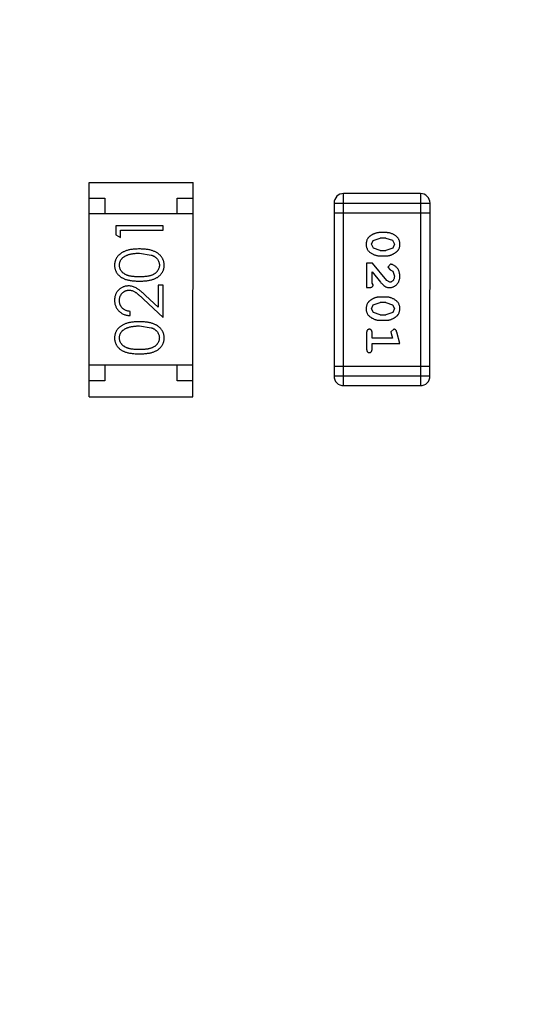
# Model space of a CAD drawing. Header units: millimetres. Extents: x 3 to 124, y -45 to 11.
# Tile 6 of 46: x 97.44 to 99.04, y -33.72 to -30.6. Entities that reach past the tile are written whole.
import ezdxf

# ---------------------------------------------------------------- set-up
doc = ezdxf.new("R2010")
doc.units = ezdxf.units.MM
doc.header["$LTSCALE"] = 1.21
doc.header["$MEASUREMENT"] = 0
doc.header["$PDMODE"] = 3
doc.header["$PDSIZE"] = 0.3125
doc.layers.get('0').update_dxf_attribs({"linetype": 'CONTINUOUS'})
doc.layers.get('DEFPOINTS').update_dxf_attribs({"linetype": 'CONTINUOUS'})
doc.layers.add('Dim', color=3, linetype='CONTINUOUS', lineweight=25)
doc.styles.get("Standard").update_dxf_attribs({"font": 'txt', "width": 0.8})
doc.dimstyles.get("Standard").update_dxf_attribs({"dimtxt": 0.15625, "dimasz": 0.1875, "dimexe": 0.125, "dimexo": 0.0625, "dimgap": 0.09, "dimtad": 0, "dimtih": 1, "dimtoh": 1, "dimzin": 4, "dimdsep": 46, "dimtxsty": 'STANDARD', "dimblk": '_FILLED', "dimblk1": '_FILLED', "dimblk2": '_FILLED', "dimcen": 0.09, "dimazin": 1, "dimtp": 0.01, "dimtm": 0.01, "dimtfac": 1, "dimtofl": 0, "dimtmove": 0, "dimatfit": 3, "dimldrblk": '_FILLED', "dimfxl": 1, "dimtolj": 1, "dimtzin": 4, "dimarcsym": 0})

# ---------------------------------------------------------------- blocks, each defined once
blk = doc.blocks.new('_FILLED')
at = {"color": 0, "linetype": 'ByBlock'}
blk.add_solid([(0, 0), (-1, 0.1667), (-1, -0.1667)], dxfattribs=at)
blk = doc.blocks.new('*D28')
at = {"color": 0, "linetype": 'ByBlock', "lineweight": -2}
for p, q in [((96.0488, -29.254), (96.0488, -44.2815)), ((113.8288, -29.2572), (113.8288, -44.2815)), ((96.0488, -44.219), (103.4272, -44.219)), ((113.8288, -44.219), (106.4505, -44.219))]:
    blk.add_line(p, q, dxfattribs=at)
at = {"layer": 'DEFPOINTS', "color": 0, "linetype": 'ByBlock'}
for p in [(96.0488, -29.2228), (113.8288, -29.226)]:
    blk.add_point(p, dxfattribs=at)
at = {"color": 0, "linetype": 'ByBlock', "lineweight": -2, "rotation": 180}
blk.add_blockref('_FILLED', (96.0488, -44.219), dxfattribs=at)
at = {"color": 0, "linetype": 'ByBlock', "lineweight": -2}
blk.add_blockref('_FILLED', (113.8288, -44.219), dxfattribs=at)
at = {"color": 0, "linetype": 'ByBlock', "lineweight": -2, "insert": (104.9388, -44.219), "char_height": 1, "attachment_point": 5}
blk.add_mtext('\\A1;17.78', dxfattribs=at)

msp = doc.modelspace()

# ---------------------------------------------------------------- linework, layer by layer
at = {"color": 6, "linetype": 'Continuous'}
for p, q in [((97.6584, -31.7931), (97.6586, -31.1131)), ((97.6586, -31.1131), (97.9886, -31.1132)), ((97.9884, -31.7932), (97.9886, -31.1132)), ((97.6585, -31.1631), (97.7085, -31.1632)), ((97.7085, -31.1632), (97.7085, -31.2132)), ((97.9385, -31.1632), (97.9885, -31.1632)), ((97.9385, -31.2132), (97.9385, -31.1632)), ((98.4666, -31.7581), (98.4667, -31.1485)), ((98.7105, -31.1485), (98.4667, -31.1485)), ((98.7105, -31.1485), (98.7104, -31.7581)), ((98.4362, -31.1789), (98.4361, -31.7276)), ((98.4362, -31.1789), (98.741, -31.179)), ((98.4362, -31.2094), (98.741, -31.2095)), ((98.7409, -31.7276), (98.741, -31.179)), ((97.9885, -31.2132), (97.6585, -31.2131)), ((97.8932, -31.2514), (97.7432, -31.2514)), ((97.7432, -31.2514), (97.7432, -31.2791)), ((97.7586, -31.2648), (97.8932, -31.2648)), ((97.7586, -31.2879), (97.7586, -31.2648)), ((97.8932, -31.2648), (97.8932, -31.2514)), ((97.7432, -31.2791), (97.7586, -31.2879)), ((98.5555, -31.3095), (98.5608, -31.2973)), ((98.5608, -31.2973), (98.5831, -31.2897)), ((98.6006, -31.2724), (98.5828, -31.2724)), ((98.6003, -31.2897), (98.5831, -31.2897)), ((98.6003, -31.2897), (98.6221, -31.2969)), ((98.6221, -31.2969), (98.6279, -31.3093)), ((98.5613, -31.3217), (98.5555, -31.3095)), ((98.5831, -31.329), (98.5613, -31.3217)), ((98.5831, -31.329), (98.6003, -31.329)), ((98.6226, -31.3214), (98.6003, -31.329)), ((98.6279, -31.3093), (98.6226, -31.3214)), ((97.8182, -31.3379), (97.8559, -31.3436)), ((98.5828, -31.3463), (98.6006, -31.3463)), ((98.5587, -31.3699), (98.5398, -31.3699)), ((98.5398, -31.3699), (98.5398, -31.447)), ((98.5571, -31.4328), (98.5571, -31.3966)), ((98.5571, -31.3966), (98.5841, -31.4302)), ((98.6036, -31.4249), (98.5587, -31.3699)), ((98.6159, -31.3731), (98.6074, -31.3819)), ((98.6074, -31.3819), (98.614, -31.3904)), ((98.614, -31.3904), (98.6225, -31.3953)), ((98.6225, -31.3953), (98.6279, -31.4102)), ((98.6133, -31.4297), (98.6036, -31.4249)), ((97.8932, -31.4398), (97.8778, -31.4398)), ((97.8778, -31.4398), (97.8778, -31.5096)), ((97.8932, -31.5418), (97.8932, -31.4398)), ((98.5398, -31.447), (98.5476, -31.447)), ((98.5602, -31.4383), (98.5571, -31.4328)), ((97.8311, -31.4836), (97.8932, -31.5418)), ((97.8778, -31.5096), (97.8378, -31.4721)), ((98.6006, -31.4769), (98.5828, -31.4769)), ((98.5555, -31.514), (98.5608, -31.5018)), ((98.5613, -31.5263), (98.5555, -31.514)), ((98.5608, -31.5018), (98.5831, -31.4942)), ((98.6003, -31.4942), (98.5831, -31.4942)), ((98.6003, -31.4942), (98.6221, -31.5014)), ((98.6221, -31.5014), (98.6279, -31.5138)), ((98.6279, -31.5138), (98.6226, -31.526)), ((97.7893, -31.536), (97.7894, -31.5225)), ((98.5831, -31.5335), (98.5613, -31.5263)), ((98.5828, -31.5508), (98.6005, -31.5508)), ((98.5831, -31.5335), (98.6003, -31.5335)), ((98.6226, -31.526), (98.6003, -31.5335)), ((97.8182, -31.5687), (97.8559, -31.5744)), ((98.6261, -31.5791), (98.6168, -31.587)), ((98.5397, -31.5901), (98.5397, -31.6421)), ((98.557, -31.6074), (98.557, -31.5901)), ((98.622, -31.6075), (98.557, -31.6074)), ((98.6168, -31.587), (98.6179, -31.5924)), ((98.6179, -31.5924), (98.622, -31.6075)), ((98.6451, -31.6248), (98.6353, -31.5882)), ((98.557, -31.6248), (98.6451, -31.6248)), ((98.557, -31.6421), (98.557, -31.6248)), ((97.9884, -31.6932), (97.6584, -31.6931)), ((97.7084, -31.6932), (97.7084, -31.7432)), ((97.9384, -31.7432), (97.9384, -31.6932)), ((98.7409, -31.6972), (98.4361, -31.6971)), ((98.7409, -31.7276), (98.4361, -31.7276)), ((97.7084, -31.7432), (97.6584, -31.7431)), ((97.9884, -31.7432), (97.9384, -31.7432)), ((98.4666, -31.7581), (98.7104, -31.7581)), ((97.6584, -31.7931), (97.9884, -31.7932))]:
    msp.add_line(p, q, dxfattribs=at)
for centre, start, end in [((98.4667, -31.1789), 89.9896, 179.9896), ((98.7105, -31.179), 359.9896, 89.9896), ((98.4666, -31.7276), 179.9896, 269.9896), ((98.7104, -31.7276), 269.9896, 359.9896)]:
    msp.add_arc(centre, 0.0305, start, end, dxfattribs=at)
for points, knots in [([(98.5828, -31.2724), (98.5818, -31.2724), (98.5796, -31.2724), (98.5765, -31.2727), (98.5733, -31.2732), (98.5702, -31.2739), (98.5672, -31.2748), (98.5642, -31.2759), (98.5612, -31.2772), (98.5584, -31.2787), (98.5556, -31.2802), (98.5531, -31.2818), (98.5508, -31.2835), (98.5487, -31.2851), (98.5468, -31.2868), (98.5451, -31.2885), (98.5437, -31.2903), (98.5421, -31.2926), (98.5405, -31.2958), (98.5392, -31.3), (98.5384, -31.3046), (98.5383, -31.3078), (98.5382, -31.3094)], [0, 0, 0, 0, 0.049886, 0.09882, 0.148132, 0.19689, 0.246038, 0.295176, 0.345305, 0.395692, 0.445312, 0.491875, 0.535813, 0.577009, 0.616081, 0.652689, 0.687585, 0.720206, 0.785062, 0.85223, 0.923759, 1, 1, 1, 1]), ([(98.6452, -31.3092), (98.6452, -31.3077), (98.6451, -31.3049), (98.6444, -31.3008), (98.6433, -31.297), (98.6417, -31.2934), (98.6396, -31.2901), (98.6371, -31.2871), (98.6341, -31.2843), (98.6307, -31.2818), (98.6271, -31.2796), (98.6235, -31.2777), (98.6198, -31.276), (98.616, -31.2747), (98.6122, -31.2737), (98.6084, -31.2729), (98.6045, -31.2725), (98.6019, -31.2724), (98.6006, -31.2724)], [0, 0, 0, 0, 0.06692, 0.130834, 0.19258, 0.252759, 0.312631, 0.373411, 0.436359, 0.501894, 0.568244, 0.632472, 0.69556, 0.757163, 0.818592, 0.878885, 0.939235, 1, 1, 1, 1]), ([(97.8183, -31.3244), (97.816, -31.3245), (97.8115, -31.3245), (97.8049, -31.3248), (97.7987, -31.3253), (97.7929, -31.3261), (97.7874, -31.3271), (97.7823, -31.3282), (97.7775, -31.3296), (97.7731, -31.3312), (97.769, -31.333), (97.7652, -31.3349), (97.7616, -31.3371), (97.7583, -31.3393), (97.7553, -31.3417), (97.7525, -31.3443), (97.75, -31.347), (97.7478, -31.3499), (97.7458, -31.3528), (97.7441, -31.3559), (97.7426, -31.3591), (97.7414, -31.3624), (97.7405, -31.3657), (97.7398, -31.3691), (97.7394, -31.3726), (97.7394, -31.375), (97.7394, -31.3762)], [0, 0, 0, 0, 0.065278, 0.127205, 0.186168, 0.241675, 0.294115, 0.343609, 0.390387, 0.434463, 0.476646, 0.517002, 0.555936, 0.593716, 0.630057, 0.665601, 0.700745, 0.734917, 0.768681, 0.802087, 0.834849, 0.867433, 0.900138, 0.932806, 0.966212, 1, 1, 1, 1]), ([(97.8971, -31.3762), (97.8971, -31.375), (97.897, -31.3727), (97.8966, -31.3692), (97.8959, -31.3657), (97.895, -31.3624), (97.8938, -31.3591), (97.8923, -31.3559), (97.8906, -31.3528), (97.8886, -31.3498), (97.8863, -31.3469), (97.8838, -31.3442), (97.881, -31.3416), (97.878, -31.3392), (97.8747, -31.3369), (97.8711, -31.3349), (97.8673, -31.3329), (97.8633, -31.3311), (97.8589, -31.3295), (97.8541, -31.3282), (97.849, -31.327), (97.8436, -31.3261), (97.8378, -31.3254), (97.8316, -31.3248), (97.8251, -31.3245), (97.8206, -31.3245), (97.8183, -31.3244)], [0, 0, 0, 0, 0.033824, 0.067298, 0.10028, 0.133019, 0.165736, 0.198792, 0.232372, 0.266409, 0.301016, 0.336196, 0.371972, 0.408574, 0.446394, 0.485225, 0.525372, 0.567224, 0.611081, 0.65775, 0.70702, 0.759235, 0.814484, 0.873227, 0.934937, 1, 1, 1, 1]), ([(98.5382, -31.3094), (98.5383, -31.3108), (98.5383, -31.3137), (98.539, -31.3178), (98.5402, -31.3216), (98.5418, -31.3252), (98.5438, -31.3285), (98.5463, -31.3315), (98.5492, -31.3343), (98.5526, -31.3368), (98.5562, -31.339), (98.5599, -31.341), (98.5636, -31.3426), (98.5674, -31.344), (98.5712, -31.345), (98.575, -31.3458), (98.5789, -31.3462), (98.5815, -31.3463), (98.5828, -31.3463)], [0, 0, 0, 0, 0.067217, 0.131051, 0.19272, 0.252824, 0.312745, 0.373449, 0.436041, 0.501494, 0.567761, 0.632087, 0.695096, 0.757109, 0.817993, 0.878657, 0.939311, 1, 1, 1, 1]), ([(98.6006, -31.3463), (98.6016, -31.3463), (98.6038, -31.3463), (98.607, -31.346), (98.6101, -31.3454), (98.6132, -31.3448), (98.6163, -31.3438), (98.6193, -31.3427), (98.6223, -31.3414), (98.6251, -31.3399), (98.6279, -31.3383), (98.6304, -31.3367), (98.6327, -31.335), (98.6348, -31.3334), (98.6367, -31.3317), (98.6383, -31.33), (98.6398, -31.3282), (98.6413, -31.3259), (98.6429, -31.3227), (98.6443, -31.3185), (98.645, -31.314), (98.6451, -31.3108), (98.6452, -31.3092)], [0, 0, 0, 0, 0.049855, 0.099516, 0.148482, 0.19758, 0.246804, 0.296268, 0.346517, 0.397047, 0.446826, 0.49336, 0.537801, 0.579207, 0.617974, 0.654833, 0.689171, 0.722088, 0.786392, 0.853518, 0.924186, 1, 1, 1, 1]), ([(97.7548, -31.3758), (97.7548, -31.3741), (97.755, -31.3708), (97.7563, -31.366), (97.7584, -31.3613), (97.7607, -31.3576), (97.763, -31.3547), (97.765, -31.3527), (97.7673, -31.3507), (97.7697, -31.3489), (97.7725, -31.3472), (97.7754, -31.3457), (97.7786, -31.3442), (97.782, -31.3429), (97.7857, -31.3417), (97.7896, -31.3407), (97.7938, -31.3399), (97.7982, -31.3391), (97.8028, -31.3386), (97.8077, -31.3381), (97.8129, -31.338), (97.8164, -31.3379), (97.8182, -31.3379)], [0, 0, 0, 0, 0.059689, 0.119507, 0.181075, 0.246162, 0.279894, 0.314468, 0.350403, 0.387474, 0.426147, 0.466624, 0.508745, 0.553328, 0.600058, 0.649177, 0.700552, 0.754894, 0.811825, 0.871514, 0.934319, 1, 1, 1, 1]), ([(97.8559, -31.3436), (97.857, -31.344), (97.859, -31.3447), (97.862, -31.3461), (97.8647, -31.3475), (97.8672, -31.3491), (97.8695, -31.3509), (97.8717, -31.3527), (97.8736, -31.3547), (97.8758, -31.3576), (97.8782, -31.3612), (97.8802, -31.3659), (97.8815, -31.3708), (97.8816, -31.3741), (97.8817, -31.3758)], [0, 0, 0, 0, 0.075949, 0.148549, 0.218996, 0.286119, 0.351826, 0.416074, 0.478265, 0.540325, 0.660405, 0.774606, 0.887187, 1, 1, 1, 1]), ([(97.7394, -31.3762), (97.7394, -31.3774), (97.7394, -31.3797), (97.7398, -31.3832), (97.7405, -31.3865), (97.7414, -31.3898), (97.7426, -31.393), (97.7441, -31.3962), (97.7458, -31.3992), (97.7477, -31.4022), (97.7499, -31.405), (97.7524, -31.4076), (97.7551, -31.4101), (97.7581, -31.4124), (97.7613, -31.4146), (97.7647, -31.4166), (97.7684, -31.4184), (97.7724, -31.4201), (97.7767, -31.4216), (97.7814, -31.4229), (97.7865, -31.424), (97.792, -31.4248), (97.798, -31.4255), (97.8044, -31.426), (97.8112, -31.4263), (97.8159, -31.4264), (97.8183, -31.4264)], [0, 0, 0, 0, 0.033742, 0.066533, 0.099153, 0.13154, 0.164087, 0.196563, 0.229707, 0.263315, 0.297504, 0.331686, 0.366482, 0.4021, 0.438958, 0.476748, 0.515985, 0.556589, 0.599519, 0.645765, 0.695487, 0.748721, 0.805687, 0.866754, 0.931405, 1, 1, 1, 1]), ([(97.8182, -31.4129), (97.8162, -31.4129), (97.8123, -31.4129), (97.8066, -31.4126), (97.8014, -31.4123), (97.7965, -31.4118), (97.7919, -31.4112), (97.7878, -31.4103), (97.784, -31.4094), (97.7806, -31.4083), (97.7775, -31.4071), (97.7746, -31.4057), (97.7719, -31.4042), (97.7694, -31.4026), (97.7671, -31.4009), (97.7649, -31.399), (97.763, -31.3969), (97.7607, -31.3941), (97.7584, -31.3903), (97.7563, -31.3856), (97.755, -31.3807), (97.7548, -31.3774), (97.7548, -31.3758)], [0, 0, 0, 0, 0.073302, 0.142286, 0.206253, 0.266017, 0.321612, 0.372532, 0.419497, 0.462398, 0.502825, 0.541489, 0.579034, 0.615143, 0.650298, 0.684912, 0.718701, 0.752189, 0.817245, 0.879117, 0.939613, 1, 1, 1, 1]), ([(97.8817, -31.3758), (97.8816, -31.3774), (97.8814, -31.3807), (97.8801, -31.3856), (97.8781, -31.3903), (97.8757, -31.3941), (97.8734, -31.397), (97.8715, -31.399), (97.8693, -31.4009), (97.867, -31.4027), (97.8645, -31.4043), (97.8618, -31.4058), (97.8589, -31.4071), (97.8558, -31.4084), (97.8523, -31.4095), (97.8486, -31.4104), (97.8444, -31.4111), (97.8399, -31.4118), (97.835, -31.4123), (97.8298, -31.4126), (97.8241, -31.4129), (97.8202, -31.4129), (97.8182, -31.4129)], [0, 0, 0, 0, 0.060034, 0.120278, 0.182348, 0.247919, 0.281641, 0.315701, 0.350322, 0.385703, 0.421819, 0.459196, 0.497866, 0.538301, 0.58121, 0.628183, 0.679403, 0.734699, 0.794074, 0.858416, 0.927049, 1, 1, 1, 1]), ([(97.8183, -31.4264), (97.8207, -31.4264), (97.8253, -31.4263), (97.8321, -31.426), (97.8384, -31.4255), (97.8444, -31.4248), (97.8499, -31.4239), (97.855, -31.4229), (97.8598, -31.4215), (97.8641, -31.42), (97.8681, -31.4183), (97.8718, -31.4165), (97.8753, -31.4145), (97.8785, -31.4123), (97.8815, -31.41), (97.8842, -31.4075), (97.8866, -31.4048), (97.8888, -31.4021), (97.8908, -31.3991), (97.8924, -31.3961), (97.8939, -31.393), (97.895, -31.3898), (97.8959, -31.3866), (97.8966, -31.3832), (97.897, -31.3797), (97.897, -31.3774), (97.8971, -31.3762)], [0, 0, 0, 0, 0.068113, 0.132564, 0.193427, 0.250218, 0.303569, 0.353576, 0.400235, 0.443586, 0.484619, 0.524292, 0.56238, 0.599049, 0.63494, 0.669782, 0.704009, 0.737842, 0.771098, 0.803896, 0.836415, 0.868639, 0.900715, 0.933378, 0.966213, 1, 1, 1, 1]), ([(98.6452, -31.4103), (98.6451, -31.4086), (98.645, -31.4053), (98.6441, -31.4003), (98.6427, -31.3956), (98.6407, -31.3911), (98.6383, -31.3869), (98.6354, -31.3833), (98.6322, -31.3802), (98.6286, -31.3776), (98.6251, -31.3757), (98.6217, -31.3742), (98.6187, -31.3733), (98.6168, -31.3731), (98.6159, -31.3731)], [0, 0, 0, 0, 0.098286, 0.193983, 0.289056, 0.384352, 0.477435, 0.566197, 0.652355, 0.737986, 0.818188, 0.887401, 0.94802, 1, 1, 1, 1]), ([(98.6124, -31.447), (98.6135, -31.447), (98.6157, -31.4469), (98.619, -31.4464), (98.6221, -31.4456), (98.625, -31.4445), (98.6279, -31.443), (98.6306, -31.4412), (98.6332, -31.4391), (98.6356, -31.4367), (98.6379, -31.4341), (98.6398, -31.4312), (98.6415, -31.4282), (98.6429, -31.425), (98.6439, -31.4216), (98.6447, -31.418), (98.6451, -31.4142), (98.6451, -31.4116), (98.6452, -31.4103)], [0, 0, 0, 0, 0.060981, 0.120256, 0.178148, 0.236115, 0.293993, 0.352864, 0.413358, 0.476056, 0.539296, 0.602396, 0.665116, 0.728325, 0.792919, 0.859317, 0.928302, 1, 1, 1, 1]), ([(98.6279, -31.4102), (98.6278, -31.4116), (98.6277, -31.4143), (98.6269, -31.4181), (98.6255, -31.4215), (98.6236, -31.4244), (98.6213, -31.4267), (98.6189, -31.4284), (98.6161, -31.4295), (98.6143, -31.4296), (98.6133, -31.4297)], [0, 0, 0, 0, 0.156344, 0.299348, 0.4327, 0.561, 0.682299, 0.791883, 0.89611, 1, 1, 1, 1]), ([(97.784, -31.4417), (97.7825, -31.4418), (97.7796, -31.4419), (97.7752, -31.4424), (97.7711, -31.4435), (97.7671, -31.4448), (97.7632, -31.4466), (97.7595, -31.4488), (97.756, -31.4513), (97.7526, -31.4542), (97.7495, -31.4574), (97.7468, -31.461), (97.7445, -31.4647), (97.7426, -31.4687), (97.7411, -31.473), (97.7401, -31.4775), (97.7395, -31.4822), (97.7394, -31.4854), (97.7394, -31.487)], [0, 0, 0, 0, 0.06271, 0.123347, 0.183401, 0.242828, 0.302097, 0.36242, 0.423725, 0.487032, 0.550491, 0.612709, 0.674265, 0.73617, 0.799211, 0.863483, 0.930525, 1, 1, 1, 1]), ([(97.7547, -31.4877), (97.7548, -31.4866), (97.7548, -31.4844), (97.7553, -31.4812), (97.756, -31.4781), (97.7569, -31.4751), (97.7582, -31.4723), (97.7598, -31.4696), (97.7616, -31.467), (97.7637, -31.4646), (97.766, -31.4624), (97.7684, -31.4605), (97.7709, -31.4589), (97.7735, -31.4575), (97.7763, -31.4565), (97.7792, -31.4558), (97.7821, -31.4553), (97.7841, -31.4552), (97.7852, -31.4552)], [0, 0, 0, 0, 0.068027, 0.133505, 0.19695, 0.26027, 0.322741, 0.384982, 0.448465, 0.513424, 0.578224, 0.640011, 0.700094, 0.760067, 0.819012, 0.877878, 0.938035, 1, 1, 1, 1]), ([(97.8378, -31.4721), (97.8362, -31.4707), (97.8333, -31.4679), (97.8289, -31.4639), (97.8248, -31.4604), (97.8209, -31.4572), (97.8173, -31.4543), (97.8139, -31.4519), (97.8107, -31.4498), (97.8069, -31.4474), (97.8022, -31.4451), (97.7963, -31.4432), (97.7902, -31.442), (97.786, -31.4418), (97.784, -31.4417)], [0, 0, 0, 0, 0.09953, 0.192079, 0.277712, 0.357454, 0.429648, 0.495771, 0.555538, 0.608657, 0.707578, 0.804328, 0.901298, 1, 1, 1, 1]), ([(97.7852, -31.4552), (97.7868, -31.4553), (97.79, -31.4554), (97.7948, -31.4564), (97.7995, -31.4581), (97.8033, -31.4601), (97.8064, -31.4622), (97.8091, -31.464), (97.812, -31.4664), (97.8153, -31.4691), (97.8188, -31.4721), (97.8227, -31.4756), (97.8268, -31.4794), (97.8296, -31.4822), (97.8311, -31.4836)], [0, 0, 0, 0, 0.088014, 0.174976, 0.2638, 0.355443, 0.406413, 0.465519, 0.533076, 0.609353, 0.693899, 0.787171, 0.889197, 1, 1, 1, 1]), ([(98.5476, -31.447), (98.5487, -31.447), (98.5507, -31.4469), (98.5534, -31.4465), (98.5556, -31.4458), (98.5574, -31.4447), (98.5587, -31.4434), (98.5596, -31.4419), (98.5601, -31.4402), (98.5602, -31.439), (98.5602, -31.4383)], [0, 0, 0, 0, 0.1844, 0.34094, 0.473574, 0.586824, 0.690029, 0.789175, 0.890445, 1, 1, 1, 1]), ([(98.5841, -31.4302), (98.5849, -31.4311), (98.5864, -31.4328), (98.5886, -31.4352), (98.5907, -31.4373), (98.5927, -31.4392), (98.5946, -31.4408), (98.5963, -31.4421), (98.598, -31.4432), (98.6, -31.4444), (98.6026, -31.4454), (98.6057, -31.4463), (98.609, -31.4469), (98.6113, -31.447), (98.6124, -31.447)], [0, 0, 0, 0, 0.103002, 0.197728, 0.285279, 0.365235, 0.437224, 0.502446, 0.560545, 0.611446, 0.707576, 0.80349, 0.900532, 1, 1, 1, 1]), ([(97.7394, -31.487), (97.7394, -31.4887), (97.7395, -31.492), (97.7401, -31.4969), (97.7413, -31.5015), (97.7428, -31.5059), (97.7448, -31.5101), (97.7472, -31.5141), (97.7501, -31.518), (97.7534, -31.5215), (97.757, -31.5248), (97.7609, -31.5277), (97.765, -31.5301), (97.7694, -31.5321), (97.7741, -31.5338), (97.7789, -31.5349), (97.7841, -31.5357), (97.7876, -31.5359), (97.7893, -31.536)], [0, 0, 0, 0, 0.06445, 0.126725, 0.187421, 0.247417, 0.306749, 0.366595, 0.427749, 0.490235, 0.553031, 0.614805, 0.676505, 0.738096, 0.801021, 0.864897, 0.931209, 1, 1, 1, 1]), ([(97.7894, -31.5225), (97.788, -31.5224), (97.7854, -31.5221), (97.7816, -31.5214), (97.7781, -31.5205), (97.7748, -31.5192), (97.7717, -31.5177), (97.7688, -31.516), (97.7662, -31.514), (97.7638, -31.5117), (97.7617, -31.5092), (97.7598, -31.5066), (97.7582, -31.5038), (97.757, -31.5009), (97.756, -31.4978), (97.7553, -31.4946), (97.7548, -31.4912), (97.7548, -31.4889), (97.7547, -31.4877)], [0, 0, 0, 0, 0.073648, 0.143686, 0.210962, 0.275557, 0.338064, 0.399311, 0.4594, 0.51934, 0.579024, 0.637809, 0.695959, 0.754122, 0.813113, 0.873453, 0.935561, 1, 1, 1, 1]), ([(98.5828, -31.4769), (98.5817, -31.4769), (98.5796, -31.4769), (98.5764, -31.4772), (98.5733, -31.4777), (98.5702, -31.4784), (98.5672, -31.4793), (98.5642, -31.4804), (98.5612, -31.4817), (98.5583, -31.4832), (98.5556, -31.4847), (98.553, -31.4864), (98.5507, -31.488), (98.5486, -31.4896), (98.5468, -31.4913), (98.5451, -31.493), (98.5437, -31.4948), (98.5421, -31.4971), (98.5405, -31.5003), (98.5392, -31.5045), (98.5383, -31.5091), (98.5382, -31.5123), (98.5382, -31.5139)], [0, 0, 0, 0, 0.049886, 0.09882, 0.148132, 0.19689, 0.246038, 0.295176, 0.345305, 0.395692, 0.445312, 0.491875, 0.535813, 0.577009, 0.616081, 0.652689, 0.687585, 0.720206, 0.785062, 0.85223, 0.923759, 1, 1, 1, 1]), ([(98.6452, -31.5137), (98.6451, -31.5123), (98.645, -31.5094), (98.6443, -31.5054), (98.6432, -31.5015), (98.6416, -31.4979), (98.6396, -31.4946), (98.6371, -31.4916), (98.6341, -31.4888), (98.6307, -31.4863), (98.6271, -31.4841), (98.6234, -31.4822), (98.6197, -31.4806), (98.616, -31.4792), (98.6122, -31.4782), (98.6083, -31.4774), (98.6045, -31.477), (98.6019, -31.4769), (98.6006, -31.4769)], [0, 0, 0, 0, 0.06692, 0.130834, 0.19258, 0.252759, 0.312631, 0.373411, 0.436359, 0.501894, 0.568244, 0.632472, 0.69556, 0.757163, 0.818592, 0.878885, 0.939235, 1, 1, 1, 1]), ([(98.5382, -31.5139), (98.5382, -31.5154), (98.5383, -31.5182), (98.539, -31.5223), (98.5401, -31.5261), (98.5417, -31.5297), (98.5437, -31.533), (98.5463, -31.536), (98.5492, -31.5389), (98.5526, -31.5413), (98.5562, -31.5435), (98.5599, -31.5455), (98.5636, -31.5471), (98.5673, -31.5485), (98.5712, -31.5495), (98.575, -31.5503), (98.5789, -31.5507), (98.5815, -31.5508), (98.5828, -31.5508)], [0, 0, 0, 0, 0.067217, 0.131051, 0.19272, 0.252824, 0.312745, 0.373449, 0.436041, 0.501494, 0.567761, 0.632087, 0.695096, 0.757109, 0.817993, 0.878657, 0.939311, 1, 1, 1, 1]), ([(98.6005, -31.5508), (98.6016, -31.5508), (98.6038, -31.5508), (98.6069, -31.5505), (98.6101, -31.5499), (98.6132, -31.5493), (98.6162, -31.5483), (98.6192, -31.5472), (98.6222, -31.5459), (98.6251, -31.5444), (98.6278, -31.5428), (98.6304, -31.5412), (98.6327, -31.5396), (98.6348, -31.5379), (98.6367, -31.5362), (98.6383, -31.5345), (98.6397, -31.5327), (98.6413, -31.5304), (98.6429, -31.5272), (98.6442, -31.523), (98.645, -31.5185), (98.6451, -31.5153), (98.6452, -31.5137)], [0, 0, 0, 0, 0.049855, 0.099516, 0.148482, 0.19758, 0.246804, 0.296268, 0.346517, 0.397047, 0.446826, 0.49336, 0.537801, 0.579207, 0.617974, 0.654833, 0.689171, 0.722088, 0.786392, 0.853518, 0.924186, 1, 1, 1, 1]), ([(97.8183, -31.5552), (97.8159, -31.5552), (97.8115, -31.5553), (97.8049, -31.5556), (97.7987, -31.5561), (97.7928, -31.5569), (97.7874, -31.5578), (97.7822, -31.559), (97.7775, -31.5604), (97.7731, -31.562), (97.769, -31.5638), (97.7651, -31.5657), (97.7616, -31.5678), (97.7583, -31.5701), (97.7553, -31.5725), (97.7525, -31.575), (97.75, -31.5778), (97.7477, -31.5806), (97.7457, -31.5836), (97.744, -31.5867), (97.7426, -31.5899), (97.7414, -31.5931), (97.7405, -31.5965), (97.7398, -31.5999), (97.7394, -31.6034), (97.7394, -31.6058), (97.7393, -31.607)], [0, 0, 0, 0, 0.065278, 0.127205, 0.186168, 0.241675, 0.294115, 0.343609, 0.390387, 0.434463, 0.476646, 0.517002, 0.555936, 0.593716, 0.630057, 0.665601, 0.700745, 0.734917, 0.768681, 0.802087, 0.834849, 0.867433, 0.900138, 0.932806, 0.966212, 1, 1, 1, 1]), ([(97.7547, -31.6065), (97.7548, -31.6049), (97.755, -31.6016), (97.7562, -31.5967), (97.7584, -31.5921), (97.7607, -31.5883), (97.763, -31.5855), (97.765, -31.5834), (97.7672, -31.5815), (97.7697, -31.5797), (97.7724, -31.578), (97.7754, -31.5764), (97.7785, -31.575), (97.782, -31.5737), (97.7856, -31.5725), (97.7895, -31.5714), (97.7937, -31.5706), (97.7981, -31.5699), (97.8028, -31.5694), (97.8077, -31.5689), (97.8129, -31.5687), (97.8164, -31.5687), (97.8182, -31.5687)], [0, 0, 0, 0, 0.059689, 0.119507, 0.181075, 0.246162, 0.279894, 0.314468, 0.350403, 0.387474, 0.426147, 0.466624, 0.508745, 0.553328, 0.600058, 0.649177, 0.700552, 0.754894, 0.811825, 0.871514, 0.934319, 1, 1, 1, 1]), ([(97.897, -31.607), (97.897, -31.6058), (97.897, -31.6034), (97.8965, -31.5999), (97.8959, -31.5965), (97.8949, -31.5931), (97.8937, -31.5899), (97.8923, -31.5867), (97.8905, -31.5836), (97.8886, -31.5806), (97.8863, -31.5777), (97.8838, -31.575), (97.881, -31.5723), (97.8779, -31.5699), (97.8746, -31.5677), (97.8711, -31.5656), (97.8673, -31.5637), (97.8632, -31.5619), (97.8588, -31.5603), (97.8541, -31.559), (97.849, -31.5578), (97.8435, -31.5568), (97.8377, -31.5561), (97.8316, -31.5556), (97.825, -31.5553), (97.8205, -31.5552), (97.8183, -31.5552)], [0, 0, 0, 0, 0.033824, 0.067298, 0.10028, 0.133019, 0.165736, 0.198792, 0.232372, 0.266409, 0.301016, 0.336196, 0.371972, 0.408574, 0.446394, 0.485225, 0.525372, 0.567224, 0.611081, 0.65775, 0.70702, 0.759235, 0.814484, 0.873227, 0.934937, 1, 1, 1, 1]), ([(97.8559, -31.5744), (97.8569, -31.5747), (97.859, -31.5755), (97.8619, -31.5768), (97.8646, -31.5783), (97.8672, -31.5799), (97.8695, -31.5817), (97.8716, -31.5835), (97.8735, -31.5855), (97.8758, -31.5883), (97.8781, -31.592), (97.8801, -31.5967), (97.8814, -31.6016), (97.8816, -31.6049), (97.8816, -31.6065)], [0, 0, 0, 0, 0.075949, 0.148549, 0.218996, 0.286119, 0.351826, 0.416074, 0.478265, 0.540325, 0.660405, 0.774606, 0.887187, 1, 1, 1, 1]), ([(98.5484, -31.5791), (98.5478, -31.5792), (98.5466, -31.5792), (98.5449, -31.5797), (98.5434, -31.5806), (98.5421, -31.5817), (98.541, -31.5833), (98.5403, -31.5852), (98.5398, -31.5876), (98.5398, -31.5892), (98.5397, -31.5901)], [0, 0, 0, 0, 0.115051, 0.223278, 0.329269, 0.437893, 0.554681, 0.682591, 0.83103, 1, 1, 1, 1]), ([(98.557, -31.5901), (98.557, -31.5892), (98.557, -31.5876), (98.5565, -31.5852), (98.5558, -31.5833), (98.5547, -31.5817), (98.5534, -31.5806), (98.5519, -31.5797), (98.5502, -31.5792), (98.549, -31.5792), (98.5484, -31.5791)], [0, 0, 0, 0, 0.169102, 0.317658, 0.446239, 0.563118, 0.671828, 0.776546, 0.884858, 1, 1, 1, 1]), ([(98.6353, -31.5882), (98.635, -31.5873), (98.6345, -31.5858), (98.6337, -31.5837), (98.6328, -31.5821), (98.6318, -31.5809), (98.6306, -31.5801), (98.6292, -31.5795), (98.6277, -31.5792), (98.6267, -31.5792), (98.6261, -31.5791)], [0, 0, 0, 0, 0.187321, 0.344927, 0.475328, 0.579604, 0.674244, 0.773631, 0.882025, 1, 1, 1, 1]), ([(97.7393, -31.607), (97.7394, -31.6082), (97.7394, -31.6105), (97.7398, -31.6139), (97.7405, -31.6173), (97.7414, -31.6206), (97.7426, -31.6238), (97.744, -31.6269), (97.7457, -31.63), (97.7477, -31.6329), (97.7499, -31.6357), (97.7523, -31.6384), (97.7551, -31.6409), (97.758, -31.6432), (97.7612, -31.6453), (97.7647, -31.6474), (97.7684, -31.6492), (97.7723, -31.6509), (97.7767, -31.6523), (97.7814, -31.6536), (97.7865, -31.6547), (97.792, -31.6556), (97.798, -31.6563), (97.8044, -31.6568), (97.8112, -31.6571), (97.8158, -31.6571), (97.8182, -31.6571)], [0, 0, 0, 0, 0.033742, 0.066533, 0.099153, 0.13154, 0.164087, 0.196563, 0.229707, 0.263315, 0.297504, 0.331686, 0.366482, 0.4021, 0.438958, 0.476748, 0.515985, 0.556589, 0.599519, 0.645765, 0.695487, 0.748721, 0.805687, 0.866754, 0.931405, 1, 1, 1, 1]), ([(97.8182, -31.6437), (97.8162, -31.6437), (97.8123, -31.6437), (97.8066, -31.6434), (97.8013, -31.6431), (97.7964, -31.6425), (97.7919, -31.6419), (97.7877, -31.6411), (97.784, -31.6402), (97.7806, -31.6391), (97.7775, -31.6379), (97.7746, -31.6365), (97.7719, -31.635), (97.7694, -31.6334), (97.767, -31.6316), (97.7649, -31.6297), (97.7629, -31.6277), (97.7607, -31.6249), (97.7584, -31.6211), (97.7562, -31.6164), (97.755, -31.6115), (97.7548, -31.6082), (97.7547, -31.6065)], [0, 0, 0, 0, 0.073302, 0.142286, 0.206253, 0.266017, 0.321612, 0.372532, 0.419497, 0.462398, 0.502825, 0.541489, 0.579034, 0.615143, 0.650298, 0.684912, 0.718701, 0.752189, 0.817245, 0.879117, 0.939613, 1, 1, 1, 1]), ([(97.8816, -31.6065), (97.8816, -31.6082), (97.8814, -31.6115), (97.8801, -31.6164), (97.878, -31.6211), (97.8756, -31.6249), (97.8733, -31.6277), (97.8714, -31.6298), (97.8693, -31.6317), (97.867, -31.6335), (97.8644, -31.6351), (97.8617, -31.6365), (97.8588, -31.6379), (97.8557, -31.6391), (97.8523, -31.6402), (97.8485, -31.6412), (97.8444, -31.6419), (97.8399, -31.6426), (97.835, -31.643), (97.8297, -31.6434), (97.8241, -31.6437), (97.8202, -31.6437), (97.8182, -31.6437)], [0, 0, 0, 0, 0.060034, 0.120278, 0.182348, 0.247919, 0.281641, 0.315701, 0.350322, 0.385703, 0.421819, 0.459196, 0.497866, 0.538301, 0.58121, 0.628183, 0.679403, 0.734699, 0.794074, 0.858416, 0.927049, 1, 1, 1, 1]), ([(97.8182, -31.6571), (97.8206, -31.6571), (97.8253, -31.6571), (97.832, -31.6568), (97.8384, -31.6563), (97.8443, -31.6556), (97.8499, -31.6547), (97.855, -31.6536), (97.8597, -31.6523), (97.8641, -31.6508), (97.8681, -31.6491), (97.8718, -31.6472), (97.8752, -31.6452), (97.8785, -31.643), (97.8814, -31.6407), (97.8842, -31.6383), (97.8866, -31.6356), (97.8888, -31.6328), (97.8907, -31.6299), (97.8924, -31.6269), (97.8939, -31.6238), (97.895, -31.6206), (97.8959, -31.6173), (97.8966, -31.614), (97.897, -31.6105), (97.897, -31.6082), (97.897, -31.607)], [0, 0, 0, 0, 0.068113, 0.132564, 0.193427, 0.250218, 0.303569, 0.353576, 0.400235, 0.443586, 0.484619, 0.524292, 0.56238, 0.599049, 0.63494, 0.669782, 0.704009, 0.737842, 0.771098, 0.803896, 0.836415, 0.868639, 0.900715, 0.933378, 0.966213, 1, 1, 1, 1]), ([(98.5397, -31.6421), (98.5398, -31.6429), (98.5398, -31.6446), (98.5403, -31.647), (98.541, -31.6489), (98.5421, -31.6505), (98.5434, -31.6516), (98.5449, -31.6525), (98.5466, -31.653), (98.5478, -31.653), (98.5484, -31.6531)], [0, 0, 0, 0, 0.169012, 0.317488, 0.445429, 0.560977, 0.67065, 0.776666, 0.88492, 1, 1, 1, 1]), ([(98.5484, -31.6531), (98.549, -31.653), (98.5502, -31.653), (98.5519, -31.6525), (98.5534, -31.6516), (98.5547, -31.6505), (98.5558, -31.6489), (98.5565, -31.647), (98.557, -31.6446), (98.557, -31.643), (98.557, -31.6421)], [0, 0, 0, 0, 0.11517, 0.223509, 0.328254, 0.438012, 0.553651, 0.682263, 0.830856, 1, 1, 1, 1])]:
    msp.add_open_spline(points, degree=3, knots=knots, dxfattribs=at)

# ---------------------------------------------------------------- dimensions: what is measured, and where the dimension line sits
at = {"layer": 'Dim'}
dim = msp.add_linear_dim(base=(113.8288, -44.219), p1=(96.0488, -29.2228), p2=(113.8288, -29.226), dimstyle='STANDARD', override={"dimscale": 0.5, "dimtxt": 2, "dimasz": 2, "dimtih": 0, "dimtoh": 0, "dimzin": 0, "dimcen": 0.198, "dimadec": 0, "dimazin": 0, "dimtp": 0, "dimtm": 0, "dimtdec": 4, "dimtzin": 0}, dxfattribs=at)
dim.commit()
dim.dimension.update_dxf_attribs({"geometry": '*D28', "text_midpoint": (104.9388, -44.219)})

doc.saveas('drawing.dxf')
